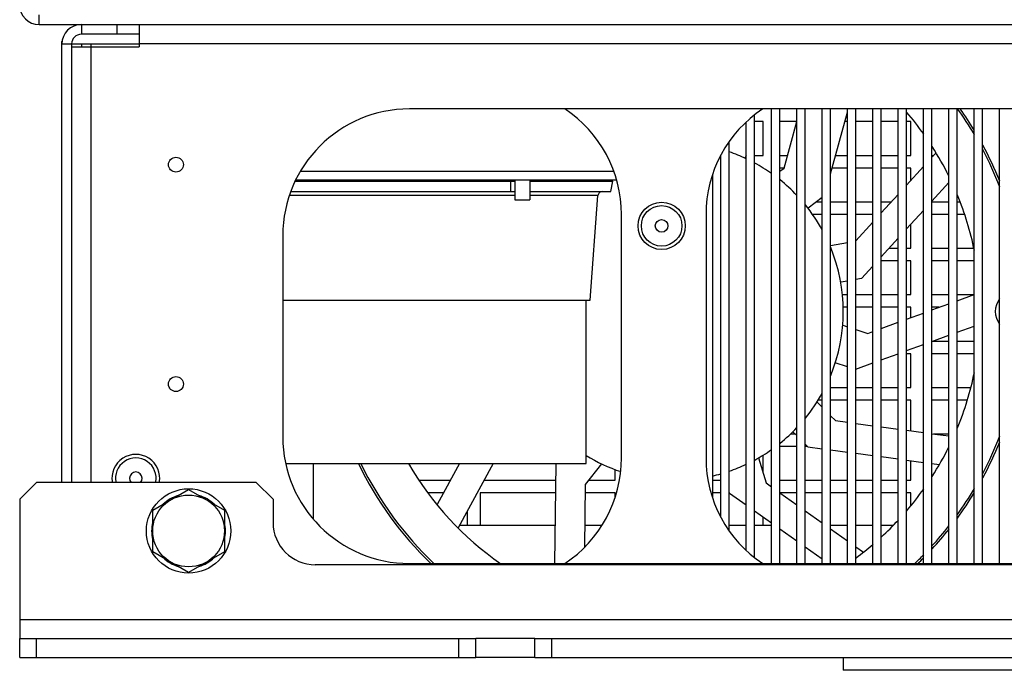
# Model space of a CAD drawing. Extents: x 29 to 422, y -226 to 287.
# Tile 33 of 63: x 138 to 161, y 40 to 56. Entities that reach past the tile are written whole.
import ezdxf

# ---------------------------------------------------------------- set-up
doc = ezdxf.new("R2010")
doc.units = 0
doc.header["$LTSCALE"] = 23.1
doc.layers.add('ALL_AXIS', color=7, linetype='CONTINUOUS')
doc.layers.add('ALL_FEATURES', color=7, linetype='CONTINUOUS')

msp = doc.modelspace()

# ---------------------------------------------------------------- linework, layer by layer
at = {"layer": 'ALL_AXIS', "color": 7, "linetype": 'CONTINUOUS'}
for p, q in [((149.673, 51.99), (149.673, 51.53)), ((150.028, 51.99), (150.028, 51.53)), ((144.473, 51.97), (149.673, 51.97)), ((150.028, 51.97), (151.997, 51.97)), ((151.949, 51.72), (151.997, 51.97)), ((149.673, 51.53), (150.028, 51.53)), ((151.36, 45.28), (151.36, 49.15)), ((144.25, 45.28), (151.36, 45.28)), ((141.1, 44.171), (141.95, 44.662)), ((141.95, 44.662), (142.8, 44.171)), ((141.1, 43.189), (141.1, 44.171)), ((142.8, 44.171), (142.8, 43.189)), ((141.95, 42.699), (141.1, 43.189)), ((142.8, 43.189), (141.95, 42.699)), ((150.15, 40.68), (148.75, 40.68))]:
    msp.add_line(p, q, dxfattribs=at)
at = {"layer": 'ALL_AXIS', "color": 3, "linetype": 'CONTINUOUS'}
msp.add_line((150.15, 41.13), (148.75, 41.13), dxfattribs=at)
at = {"layer": 'ALL_AXIS', "color": 7, "linetype": 'CONTINUOUS'}
for centre, radius in [((153.15, 50.91), 0.48), ((141.65, 47.16), 0.177), ((141.95, 43.68), 1), ((141.95, 43.68), 0.85)]:
    msp.add_circle(centre, radius, dxfattribs=at)
at = {"layer": 'ALL_AXIS', "color": 9, "linetype": 'CONTINUOUS'}
for start, end in [(30.5396, 35.6114), (20.9344, 27.711), (332.289, 339.0656), (205.8822, 226.4043), (324.3677, 329.4604), (317.6838, 321.9969), (313.6219, 315.7013)]:
    msp.add_arc((153.45, 48.88), 8.25, start, end, dxfattribs=at)
at = {"layer": 'ALL_AXIS', "color": 7, "linetype": 'CONTINUOUS'}
for centre, radius, start, end in [((140.7, 44.93), 0.48, 347.5457, 192.4543), ((141.95, 43.68), 0.875, 106.2709, 133.7291), ((141.95, 43.68), 0.875, 46.2709, 73.7291), ((141.95, 43.68), 0.875, 166.2709, 193.7291), ((141.95, 43.68), 0.875, 346.2709, 13.7291), ((141.95, 43.68), 0.875, 226.2709, 253.7291), ((141.95, 43.68), 0.875, 286.2709, 313.7291)]:
    msp.add_arc(centre, radius, start, end, dxfattribs=at)
at = {"layer": 'ALL_FEATURES', "color": 9, "linetype": 'CONTINUOUS'}
for p, q in [((138.41, 55.68), (138.41, 55.91)), ((139.41, 55.68), (139.41, 55.45)), ((138.95, 55.22), (139.18, 55.22)), ((139.64, 44.83), (139.64, 55.22)), ((202.12, 55.22), (140.78, 55.22)), ((152.021, 52.2), (144.595, 52.2)), ((149.673, 51.628), (144.336, 51.628)), ((151.642, 51.628), (150.028, 51.628)), ((137.95, 41.58), (204.95, 41.58))]:
    msp.add_line(p, q, dxfattribs=at)
at = {"layer": 'ALL_FEATURES', "color": 7, "linetype": 'CONTINUOUS'}
for p, q in [((138.41, 55.68), (204.49, 55.68)), ((139.35, 55.68), (139.345, 55.675)), ((140.25, 55.68), (140.25, 55.45)), ((140.78, 55.68), (140.78, 55.15)), ((138.956, 55.285), (138.95, 55.28)), ((138.95, 44.83), (138.95, 55.28)), ((139.18, 55.22), (139.41, 55.22)), ((139.18, 55.15), (140.78, 55.15)), ((195.72, 53.68), (147.18, 53.68)), ((155.95, 42.91), (155.95, 53.68)), ((156.55, 42.91), (156.55, 53.68)), ((157.15, 42.91), (157.15, 53.68)), ((157.75, 42.91), (157.75, 53.68)), ((158.35, 42.91), (158.35, 53.68)), ((158.95, 42.91), (158.95, 53.68)), ((159.55, 42.91), (159.55, 53.68)), ((160.15, 42.91), (160.15, 53.68)), ((160.75, 42.91), (160.75, 53.68)), ((155.35, 43.052), (155.35, 53.538)), ((156.047, 52.277), (156.35, 53.386)), ((157.15, 52.142), (157.55, 53.604)), ((155.55, 53.38), (155.35, 53.38)), ((155.55, 52.58), (155.55, 53.38)), ((156.349, 53.38), (155.95, 53.38)), ((157.55, 53.38), (157.489, 53.38)), ((158.15, 53.38), (157.75, 53.38)), ((158.75, 53.38), (158.35, 53.38)), ((159.05, 53.38), (158.95, 53.38)), ((159.05, 52.58), (159.05, 53.38)), ((154.75, 43.68), (154.75, 52.911)), ((155.15, 52.576), (155.122, 52.514)), ((155.35, 52.58), (155.55, 52.58)), ((155.95, 52.58), (156.13, 52.58)), ((157.27, 52.58), (157.55, 52.58)), ((157.75, 52.58), (158.15, 52.58)), ((158.35, 52.58), (158.75, 52.58)), ((158.95, 52.58), (159.05, 52.58)), ((159.55, 52.535), (159.648, 52.642)), ((159.55, 52.58), (159.591, 52.58)), ((156.047, 52.28), (155.95, 52.28)), ((155.95, 52.203), (156.047, 52.277)), ((157.55, 52.28), (157.188, 52.28)), ((158.15, 52.28), (157.75, 52.28)), ((158.75, 52.28), (158.35, 52.28)), ((158.95, 51.876), (159.35, 52.315)), ((159.05, 52.28), (158.95, 52.28)), ((159.05, 51.986), (159.05, 52.28)), ((152.088, 51.99), (144.483, 51.99)), ((151.6, 51.97), (151.6, 51.99)), ((149.58, 51.858), (149.582, 51.97)), ((159.55, 51.495), (159.95, 51.935)), ((144.367, 51.72), (149.673, 51.72)), ((150.028, 51.72), (151.949, 51.72)), ((151.46, 49.15), (151.642, 51.628)), ((156.95, 51.585), (156.615, 51.326)), ((158.35, 51.216), (158.75, 51.656)), ((156.814, 51.48), (156.95, 51.48)), ((157.15, 51.48), (157.55, 51.48)), ((157.75, 51.48), (158.15, 51.48)), ((158.35, 51.48), (158.59, 51.48)), ((159.55, 51.48), (159.95, 51.48)), ((160.15, 51.48), (160.217, 51.48)), ((152.2, 45.41), (152.2, 51.18)), ((154.2, 51.18), (154.2, 45.41)), ((156.95, 51.18), (156.719, 51.18)), ((157.55, 51.18), (157.15, 51.18)), ((158.15, 51.18), (157.75, 51.18)), ((158.95, 50.836), (159.35, 51.275)), ((159.95, 51.18), (159.55, 51.18)), ((160.318, 51.18), (160.15, 51.18)), ((157.75, 50.557), (158.15, 50.997)), ((159.05, 50.38), (159.05, 50.946)), ((144.18, 50.68), (144.18, 45.91)), ((158.35, 50.176), (158.75, 50.616)), ((157.15, 50.447), (157.55, 50.517)), ((158.536, 50.38), (158.75, 50.38)), ((158.95, 50.38), (159.05, 50.38)), ((159.55, 50.38), (159.95, 50.38)), ((160.15, 50.38), (160.537, 50.38)), ((157.882, 49.662), (158.15, 49.957)), ((158.75, 50.08), (158.35, 50.08)), ((159.05, 50.08), (158.95, 50.08)), ((159.05, 49.28), (159.05, 50.08)), ((159.95, 50.08), (159.55, 50.08)), ((160.55, 50.08), (160.15, 50.08)), ((157.882, 49.662), (157.75, 49.638)), ((157.55, 49.603), (157.39, 49.575)), ((157.425, 49.28), (157.55, 49.28)), ((157.75, 49.28), (158.15, 49.28)), ((158.35, 49.28), (158.75, 49.28)), ((158.95, 49.28), (159.05, 49.28)), ((159.55, 49.28), (159.95, 49.28)), ((160.15, 49.135), (160.55, 49.281)), ((160.15, 49.28), (160.549, 49.28)), ((144.18, 49.15), (151.46, 49.15)), ((157.55, 48.98), (157.445, 48.98)), ((158.15, 48.98), (157.75, 48.98)), ((158.75, 48.98), (158.35, 48.98)), ((159.05, 48.98), (158.95, 48.98)), ((159.05, 48.735), (159.05, 48.98)), ((159.55, 48.917), (159.95, 49.062)), ((159.724, 48.98), (159.55, 48.98)), ((158.95, 48.698), (159.35, 48.844)), ((157.437, 48.553), (157.55, 48.516)), ((158.35, 48.48), (158.75, 48.626)), ((160.15, 48.39), (160.55, 48.536)), ((157.75, 48.453), (158.03, 48.363)), ((158.03, 48.363), (158.15, 48.407)), ((159.55, 48.172), (159.95, 48.318)), ((158.95, 47.954), (159.35, 48.099)), ((159.573, 48.18), (159.95, 48.18)), ((160.15, 48.18), (160.55, 48.18)), ((158.35, 47.735), (158.75, 47.881)), ((159.05, 47.88), (158.95, 47.88)), ((159.05, 47.08), (159.05, 47.88)), ((159.95, 47.88), (159.55, 47.88)), ((160.55, 47.88), (160.15, 47.88)), ((157.55, 47.572), (157.261, 47.664)), ((157.75, 47.517), (158.15, 47.662)), ((157.15, 47.08), (157.55, 47.08)), ((157.75, 47.08), (158.15, 47.08)), ((158.35, 47.08), (158.75, 47.08)), ((158.95, 47.08), (159.05, 47.08)), ((159.55, 47.08), (159.95, 47.08)), ((160.15, 47.08), (160.468, 47.08)), ((156.828, 46.737), (156.95, 46.613)), ((156.95, 46.78), (156.848, 46.78)), ((157.55, 46.78), (157.15, 46.78)), ((158.15, 46.78), (157.75, 46.78)), ((158.75, 46.78), (158.35, 46.78)), ((159.05, 46.78), (158.95, 46.78)), ((159.05, 46.053), (159.05, 46.78)), ((159.95, 46.78), (159.55, 46.78)), ((160.384, 46.78), (160.15, 46.78)), ((157.15, 46.41), (157.265, 46.294)), ((157.265, 46.294), (157.55, 46.255)), ((157.75, 46.228), (158.15, 46.174)), ((156.205, 45.98), (156.31, 45.98)), ((156.35, 45.939), (156.259, 46.032)), ((158.35, 46.147), (158.75, 46.093)), ((158.95, 46.066), (159.35, 46.012)), ((159.55, 45.985), (159.95, 45.931)), ((159.585, 45.98), (159.95, 45.98)), ((156.61, 45.676), (156.55, 45.737)), ((155.55, 45.064), (155.55, 45.478)), ((156.35, 45.68), (155.95, 45.68)), ((156.606, 45.68), (156.55, 45.68)), ((156.61, 45.676), (156.95, 45.63)), ((157.15, 45.603), (157.55, 45.549)), ((157.75, 45.522), (158.15, 45.468)), ((148.364, 45.28), (147.835, 44.306)), ((149.161, 45.28), (148.333, 43.755)), ((150.648, 45.28), (150.615, 42.91)), ((151.729, 45.27), (151.341, 44.783)), ((155.445, 45.413), (155.625, 44.817)), ((158.35, 45.441), (158.75, 45.387)), ((158.95, 45.36), (159.35, 45.306)), ((159.05, 44.88), (159.05, 45.346)), ((159.55, 45.279), (159.723, 45.255)), ((152.05, 44.88), (152.05, 45.139)), ((147.413, 44.88), (148.147, 44.88)), ((148.944, 44.88), (150.642, 44.88)), ((151.341, 44.783), (151.32, 43.288)), ((151.419, 44.88), (152.05, 44.88)), ((154.35, 44.88), (154.55, 44.88)), ((155.625, 44.817), (155.75, 44.728)), ((155.95, 44.88), (156.35, 44.88)), ((156.55, 44.88), (156.95, 44.88)), ((157.15, 44.88), (157.55, 44.88)), ((157.75, 44.88), (158.15, 44.88)), ((158.35, 44.88), (158.75, 44.88)), ((158.95, 44.88), (159.05, 44.88)), ((147.984, 44.58), (147.614, 44.58)), ((148.85, 44.58), (148.85, 43.81)), ((150.638, 44.58), (148.85, 44.58)), ((152.05, 44.58), (151.338, 44.58)), ((152.05, 44.482), (152.05, 44.58)), ((154.55, 44.58), (154.35, 44.58)), ((154.759, 44.575), (154.75, 44.601)), ((154.757, 44.58), (154.75, 44.58)), ((154.759, 44.575), (155.15, 44.296)), ((155.95, 44.586), (156.35, 44.302)), ((156.35, 44.58), (155.959, 44.58)), ((156.95, 44.58), (156.55, 44.58)), ((157.55, 44.58), (157.15, 44.58)), ((158.15, 44.58), (157.75, 44.58)), ((158.75, 44.58), (158.35, 44.58)), ((159.05, 44.58), (158.95, 44.58)), ((159.05, 44.287), (159.05, 44.58)), ((148.55, 43.81), (148.55, 44.156)), ((155.35, 44.154), (155.75, 43.87)), ((156.55, 44.16), (156.95, 43.876)), ((155.55, 43.81), (155.55, 44.012)), ((155.95, 43.728), (156.35, 43.443)), ((157.15, 43.734), (157.55, 43.449)), ((156.55, 43.301), (156.95, 43.017)), ((157.75, 43.307), (157.929, 43.18)), ((147.18, 42.91), (195.72, 42.91)), ((137.95, 40.68), (137.95, 41.13)), ((138.35, 40.68), (138.35, 41.13)), ((148.35, 40.68), (148.35, 41.13)), ((148.75, 40.68), (148.75, 41.13)), ((150.15, 40.68), (150.15, 41.13)), ((150.55, 40.68), (150.55, 41.13)), ((137.95, 40.68), (148.75, 40.68)), ((150.15, 40.68), (170.75, 40.68)), ((167.45, 40.678), (157.45, 40.678)), ((157.45, 40.678), (157.45, 40.378)), ((167.45, 40.378), (157.45, 40.378))]:
    msp.add_line(p, q, dxfattribs=at)
at = {"layer": 'ALL_FEATURES', "color": 3, "linetype": 'CONTINUOUS'}
for p, q in [((140.78, 55.45), (139.41, 55.45)), ((139.18, 55.22), (139.18, 44.83)), ((139.41, 55.22), (139.41, 55.15)), ((139.41, 55.22), (140.78, 55.22)), ((155.75, 42.91), (155.75, 53.68)), ((156.35, 42.91), (156.35, 53.68)), ((156.95, 42.91), (156.95, 53.68)), ((157.55, 42.91), (157.55, 53.68)), ((158.15, 42.91), (158.15, 53.68)), ((158.75, 42.91), (158.75, 53.68)), ((159.35, 42.91), (159.35, 53.68)), ((159.95, 42.91), (159.95, 53.68)), ((160.55, 42.91), (160.55, 53.68)), ((161.15, 42.91), (161.15, 53.68)), ((155.15, 43.224), (155.15, 53.367)), ((154.55, 44.01), (154.55, 52.58)), ((154.35, 52.108), (154.35, 44.482)), ((144.91, 43.951), (144.91, 45.28)), ((138.35, 44.83), (137.95, 44.43)), ((143.55, 44.83), (138.35, 44.83)), ((143.95, 44.43), (143.55, 44.83)), ((137.95, 44.43), (137.95, 41.13)), ((143.95, 44.43), (143.95, 43.88)), ((150.627, 43.81), (148.363, 43.81)), ((151.735, 43.81), (151.328, 43.81)), ((155.15, 43.81), (154.75, 43.81)), ((155.75, 43.81), (155.35, 43.81)), ((157.55, 43.81), (157.15, 43.81)), ((158.15, 43.81), (157.75, 43.81)), ((158.622, 43.81), (158.35, 43.81)), ((197.95, 42.88), (144.95, 42.88)), ((137.95, 41.13), (148.75, 41.13)), ((150.15, 41.13), (170.75, 41.13))]:
    msp.add_line(p, q, dxfattribs=at)
at = {"layer": 'ALL_FEATURES', "color": 6, "linetype": 'CONTINUOUS'}
msp.add_line((157.45, 40.68), (157.45, 40.678), dxfattribs=at)
at = {"layer": 'ALL_FEATURES', "color": 7, "linetype": 'CONTINUOUS'}
msp.add_lwpolyline([(149.582, 51.72), (149.58, 51.84), (149.58, 51.858)], dxfattribs=at)
for centre, radius in [((141.65, 52.36), 0.177), ((153.15, 50.91), 0.56), ((153.15, 50.91), 0.15)]:
    msp.add_circle(centre, radius, dxfattribs=at)
for centre, radius, start, end in [((138.41, 56.14), 0.46, 180, 270), ((139.41, 55.22), 0.46, 90, 180), ((147.18, 50.68), 3, 90, 180), ((149.2, 51.18), 3, 0, 56.5122), ((157.2, 51.18), 3, 123.4878, 180), ((153.45, 48.88), 8.3, 31.1659, 35.3485), ((153.45, 48.88), 7.25, 35.4818, 40.6132), ((153.45, 48.88), 7.25, 26.27, 32.6416), ((153.45, 48.88), 8.3, 21.8579, 28.3564), ((153.45, 48.88), 4, 64.8414, 71.0283), ((153.45, 48.88), 4, 54.8475, 61.5963), ((153.45, 48.88), 4, 43.4425, 51.2686), ((151.742, 51.62), 0.1, 90, 175.8015), ((153.45, 48.88), 7.25, 11.4865, 22.343), ((153.45, 48.88), 4, 28.8764, 39.1299), ((153.45, 48.88), 4, 337.7338, 22.2662), ((161.55, 48.88), 0.5, 143.3254, 216.6746), ((153.45, 48.88), 7.25, 337.657, 348.5135), ((153.45, 48.88), 4, 320.8701, 331.1236), ((153.45, 48.88), 4, 308.7314, 316.5575), ((147.18, 45.91), 3, 180, 270), ((153.45, 48.88), 8.3, 331.6256, 338.1669), ((140.7, 44.93), 0.565, 349.7955, 190.2047), ((153.45, 48.88), 4, 238.4852, 251.4939), ((153.45, 48.88), 4, 298.4037, 305.1525), ((153.45, 48.88), 7.25, 327.3584, 333.73), ((153.45, 48.88), 8.3, 205.7213, 226.0311), ((153.45, 48.88), 7.25, 209.7984, 235.5074), ((149.2, 45.41), 3, 303.4878, 360), ((157.2, 45.41), 3, 180, 236.5122), ((153.45, 48.88), 4, 288.9717, 295.1586), ((140.7, 44.93), 0.15, 317.5059, 222.4941), ((153.45, 48.88), 4, 283.0096, 285.9855), ((153.45, 48.88), 7.25, 319.3868, 324.5182), ((153.45, 48.88), 8.3, 323.8481, 328.8287), ((153.45, 48.88), 7.25, 312.5433, 317.0211), ((153.45, 48.88), 8.3, 317.3307, 321.5861), ((153.45, 48.88), 7.25, 306.4133, 310.4621), ((153.45, 48.88), 8.3, 313.9697, 315.3303)]:
    msp.add_arc(centre, radius, start, end, dxfattribs=at)
at = {"layer": 'ALL_FEATURES', "color": 3, "linetype": 'CONTINUOUS'}
for centre, radius, start, end in [((139.41, 55.22), 0.23, 90, 180), ((144.95, 43.88), 1, 180, 270)]:
    msp.add_arc(centre, radius, start, end, dxfattribs=at)

doc.saveas('drawing.dxf')
